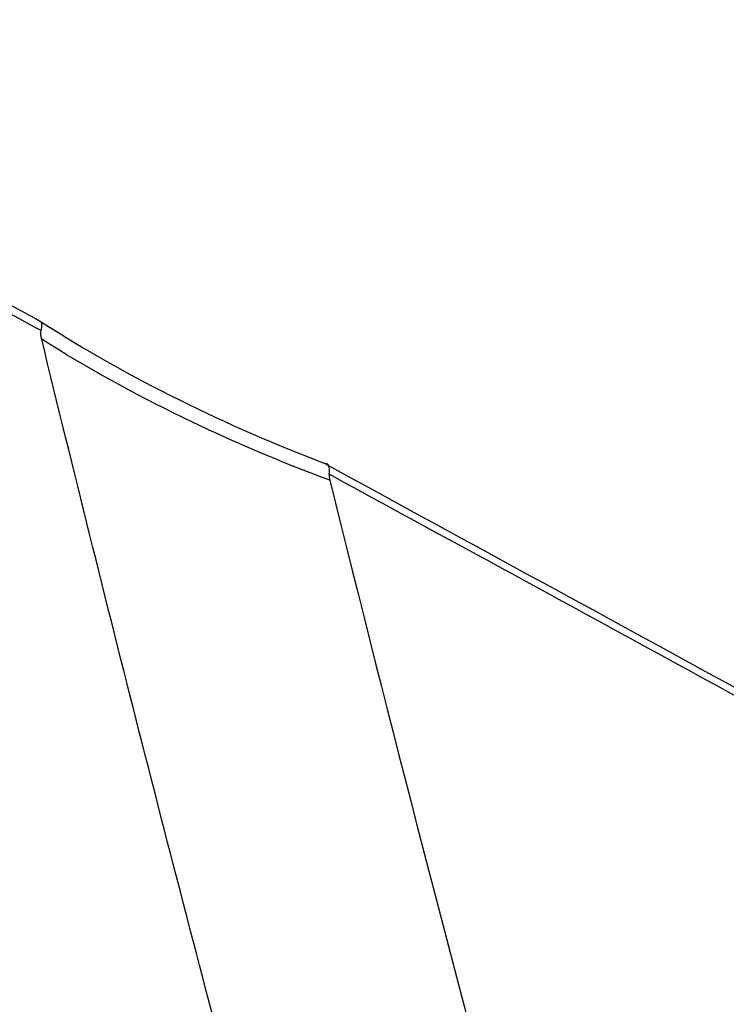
# Model space of a CAD drawing. Header units: millimetres. Extents: x 15458 to 16410, y 10212 to 11278.
# Tile 31 of 139: x 16308 to 16321, y 10353 to 10372. Entities that reach past the tile are written whole.
import ezdxf

# ---------------------------------------------------------------- set-up
doc = ezdxf.new("R2010")
doc.units = ezdxf.units.MM

msp = doc.modelspace()

# ---------------------------------------------------------------- linework, layer by layer
at = {"color": 7, "linetype": 'Continuous', "lineweight": 25}
for points in [[(16310.114, 10379.414), (16329.212, 10368.55), (16348.31, 10357.676), (16367.408, 10346.788)], [(16308.486, 10366.083), (16308.508, 10366.166), (16308.506, 10366.225), (16308.484, 10366.251)], [(16308.496, 10365.923), (16308.482, 10365.981), (16308.475, 10366.039), (16308.486, 10366.083)], [(16313.882, 10363.393), (16313.877, 10363.358), (16313.882, 10363.319), (16313.892, 10363.279)], [(16313.892, 10363.279), (16316.156, 10354.134), (16318.633, 10344.949), (16321.318, 10335.741)]]:
    msp.add_open_spline(points, degree=3, dxfattribs=at)
for points, knots in [([(16367.204, 10346.3), (16361.446, 10349.589), (16355.688, 10352.875), (16349.93, 10356.161), (16346.214, 10358.281), (16342.498, 10360.401), (16338.782, 10362.521), (16334.449, 10364.992), (16330.116, 10367.462), (16325.782, 10369.932), (16320.539, 10372.921), (16315.297, 10375.908), (16310.054, 10378.895)], [0.00049138, 0.00049138, 0.00049138, 0.00049138, 0.02451992, 0.02451992, 0.02451992, 0.04002634, 0.04002634, 0.04002634, 0.05810756, 0.05810756, 0.05810756, 0.07998385, 0.07998385, 0.07998385, 0.07998385]), ([(16301.539, 10370.148), (16302.739, 10369.45), (16303.92, 10368.781), (16306.239, 10367.484), (16307.374, 10366.857), (16308.484, 10366.251)], [0, 0, 0, 0, 0.5, 0.5, 1, 1, 1, 1]), ([(16310.379, 10339.835), (16310.186, 10340.465), (16309.99, 10341.093), (16309.602, 10342.35), (16309.41, 10342.978), (16308.834, 10344.862), (16308.454, 10346.118), (16307.325, 10349.883), (16306.587, 10352.39), (16304.416, 10359.904), (16303.026, 10364.902), (16301.692, 10369.889)], [0, 0, 0, 0, 0.0625, 0.0625, 0.125, 0.125, 0.25, 0.25, 0.5, 0.5, 1, 1, 1, 1]), ([(16308.486, 10366.083), (16307.401, 10366.674), (16306.291, 10367.286), (16304.022, 10368.553), (16302.867, 10369.207), (16301.692, 10369.889)], [0, 0, 0, 0, 0.5, 0.5, 1, 1, 1, 1]), ([(16308.484, 10366.251), (16309.318, 10365.713), (16310.185, 10365.227), (16311.964, 10364.345), (16312.874, 10363.949), (16313.799, 10363.593)], [0, 0, 0, 0, 0.5, 0.5, 1, 1, 1, 1]), ([(16316.35, 10336.411), (16315.637, 10338.88), (16314.936, 10341.346), (16313.567, 10346.274), (16312.897, 10348.736), (16310.934, 10356.114), (16309.685, 10361.025), (16308.496, 10365.923)], [0, 0, 0, 0, 0.25, 0.25, 0.5, 0.5, 1, 1, 1, 1]), ([(16313.892, 10363.279), (16312.951, 10363.63), (16312.028, 10364.022), (16310.221, 10364.901), (16309.342, 10365.385), (16308.496, 10365.923)], [0, 0, 0, 0, 0.5, 0.5, 1, 1, 1, 1]), ([(16313.882, 10363.393), (16313.891, 10363.461), (16313.887, 10363.515), (16313.858, 10363.584), (16313.832, 10363.599), (16313.799, 10363.593)], [0, 0, 0, 0, 0.5, 0.5, 1, 1, 1, 1]), ([(16313.799, 10363.593), (16322.73, 10358.714), (16331.66, 10353.839), (16340.59, 10348.965), (16344.902, 10346.612), (16349.215, 10344.259), (16353.527, 10341.906), (16358.086, 10339.419), (16362.645, 10336.933), (16367.204, 10334.448)], [0, 0, 0, 0, 0.03726266, 0.03726266, 0.03726266, 0.05525761, 0.05525761, 0.05525761, 0.07428298, 0.07428298, 0.07428298, 0.07428298]), ([(16367.408, 10334.195), (16363.449, 10336.352), (16359.491, 10338.51), (16355.532, 10340.668), (16347.379, 10345.113), (16339.225, 10349.56), (16331.072, 10354.009), (16325.342, 10357.136), (16319.612, 10360.264), (16313.882, 10363.393)], [0.00049138, 0.00049138, 0.00049138, 0.00049138, 0.01700244, 0.01700244, 0.01700244, 0.05100731, 0.05100731, 0.05100731, 0.07490604, 0.07490604, 0.07490604, 0.07490604])]:
    msp.add_open_spline(points, degree=3, knots=knots, dxfattribs=at)

doc.saveas('drawing.dxf')
